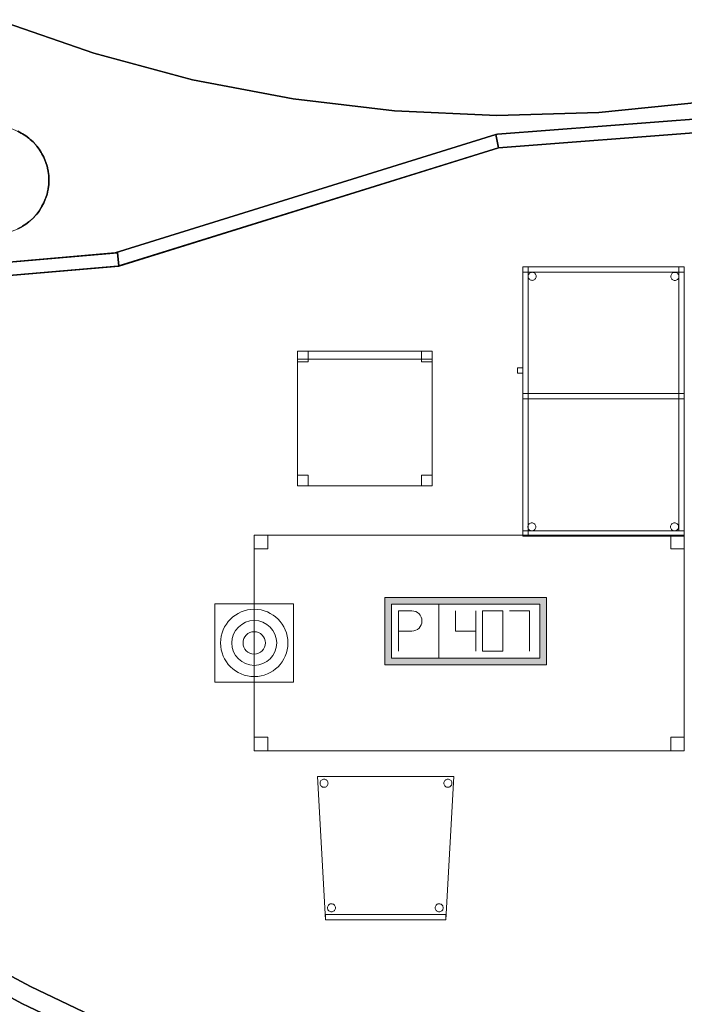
# Model space of a CAD drawing. Header units: metres. Extents: x 391.1 to 427.5, y 12.7 to 28.4.
# Tile 118 of 139: x 410.8 to 413.3, y 18.1 to 21.7. Entities that reach past the tile are written whole.
import ezdxf

# ---------------------------------------------------------------- set-up
doc = ezdxf.new("R2010")
doc.units = ezdxf.units.M
doc.layers.add('01_SUELOS', color=7, linetype='Continuous', lineweight=25, true_color=0x007f00)
for name, color, linetype, lineweight in [('02_MOBILIARIO', 7, 'Continuous', 18), ('A-COLS-____-MCUT', 7, 'Continuous', 18), ('A-COLS-____-OTLN', 7, 'Continuous', 18), ('A-DETL-____-MBND', 7, 'Continuous', 18), ('A-DETL-GENF-OTLN', 7, 'Continuous', 18), ('A-WALL-____-MCUT', 7, 'Continuous', 25), ('A-WALL-____-OTLN', 7, 'Continuous', 25)]:
    doc.layers.add(name, color=color, linetype=linetype, lineweight=lineweight)

# ---------------------------------------------------------------- blocks, each defined once
blk = doc.blocks.new('Family - Taula 160X80_P1-154543-04_TEL_P1')
at = {"layer": 'A-DETL-____-MBND', "color": 253, "true_color": 0xaaaaaa}
for p, q in [((0, 0.8001), (0.05, 0.8001)), ((0, 0.7501), (0, 0.8001)), ((0.05, 0.8001), (0, 0.8001)), ((0, 0.8001), (0, 0.7501)), ((0, 0.8001), (1.5969, 0.8001)), ((0, 0), (0, 0.8001)), ((1.5969, 0.8001), (0, 0.8001)), ((0, 0.8001), (0, 0)), ((0.05, 0.8001), (0.05, 0.7501)), ((0.05, 0.7501), (0.05, 0.8001)), ((1.5469, 0.8001), (1.5969, 0.8001)), ((1.5469, 0.7501), (1.5469, 0.8001)), ((1.5969, 0.8001), (1.5469, 0.8001)), ((1.5469, 0.8001), (1.5469, 0.7501)), ((1.5969, 0.8001), (1.5969, 0.7501)), ((1.5969, 0.7501), (1.5969, 0.8001)), ((1.5969, 0.8001), (1.5969, 0)), ((1.5969, 0), (1.5969, 0.8001)), ((0.05, 0.7501), (0, 0.7501)), ((0, 0.7501), (0.05, 0.7501)), ((1.5969, 0.7501), (1.5469, 0.7501)), ((1.5469, 0.7501), (1.5969, 0.7501)), ((0, 0.05), (0.05, 0.05)), ((0, 0), (0, 0.05)), ((0.05, 0.05), (0, 0.05)), ((0, 0.05), (0, 0)), ((0.05, 0.05), (0.05, 0)), ((0.05, 0), (0.05, 0.05)), ((1.5469, 0.05), (1.5969, 0.05)), ((1.5469, 0), (1.5469, 0.05)), ((1.5969, 0.05), (1.5469, 0.05)), ((1.5469, 0.05), (1.5469, 0)), ((1.5969, 0.05), (1.5969, 0)), ((1.5969, 0), (1.5969, 0.05)), ((0.05, 0), (0, 0)), ((0, 0), (0.05, 0)), ((1.5969, 0), (0, 0)), ((0, 0), (1.5969, 0)), ((1.5969, 0), (1.5469, 0)), ((1.5469, 0), (1.5969, 0))]:
    blk.add_line(p, q, dxfattribs=at)
blk = doc.blocks.new('Family - Pilar P1-154596-04_TEL_P1')
at = {"layer": 'A-COLS-____-MCUT', "color": 253, "true_color": 0xaaaaaa}
for start, end in [(360, 180), (180, 360)]:
    blk.add_arc((0.2, 0.2), 0.2, start, end, dxfattribs=at)
at = {"layer": 'A-COLS-____-OTLN', "color": 253, "true_color": 0xaaaaaa}
for start, end in [(360, 180), (180, 360)]:
    blk.add_arc((0.2, 0.2), 0.2, start, end, dxfattribs=at)
blk = doc.blocks.new('Family - Mampara P1-154645-04_TEL_P1')
at = {"layer": 'A-WALL-____-MCUT', "color": 253, "true_color": 0xaaaaaa}
for p, q in [((-0.0057, 0.05), (0, 0)), ((0.7924, 0.05), (-0.0057, 0.05)), ((0.7924, 0), (0.7924, 0.05)), ((0, 0), (0.7924, 0))]:
    blk.add_line(p, q, dxfattribs=at)
at = {"layer": 'A-WALL-____-OTLN', "color": 253, "true_color": 0xaaaaaa}
for p, q in [((-0.0057, 0.05), (0, 0)), ((0.7924, 0.05), (-0.0057, 0.05)), ((0.7924, 0), (0.7924, 0.05)), ((0, 0), (0.7924, 0))]:
    blk.add_line(p, q, dxfattribs=at)
at = {"layer": 'A-WALL-____-OTLN', "color": 253, "lineweight": 18, "true_color": 0xaaaaaa}
blk.add_line((0, 0), (0.7924, 0), dxfattribs=at)
blk = doc.blocks.new('Family - Cadira confient_P1-154675-04_TEL_P1')
at = {"layer": 'A-DETL-____-MBND', "color": 253, "true_color": 0xaaaaaa}
for p, q in [((0.03, 0), (0, 0.5326)), ((0, 0.5326), (0.5065, 0.5326)), ((0.5065, 0.5326), (0, 0.5326)), ((0, 0.5326), (0.03, 0)), ((0.0095, 0.5102), (0.0102, 0.5127)), ((0.0102, 0.5127), (0.0095, 0.5102)), ((0.0102, 0.5127), (0.0113, 0.515)), ((0.0113, 0.515), (0.0102, 0.5127)), ((0.0113, 0.515), (0.0128, 0.5172)), ((0.0128, 0.5172), (0.0113, 0.515)), ((0.0128, 0.5172), (0.0147, 0.519)), ((0.0147, 0.519), (0.0128, 0.5172)), ((0.0147, 0.519), (0.0168, 0.5205)), ((0.0168, 0.5205), (0.0147, 0.519)), ((0.0168, 0.5205), (0.0192, 0.5216)), ((0.0192, 0.5216), (0.0168, 0.5205)), ((0.0192, 0.5216), (0.0217, 0.5222)), ((0.0217, 0.5222), (0.0192, 0.5216)), ((0.0217, 0.5222), (0.0243, 0.5224)), ((0.0243, 0.5224), (0.0217, 0.5222)), ((0.0243, 0.5224), (0.0269, 0.5222)), ((0.0269, 0.5222), (0.0243, 0.5224)), ((0.0269, 0.5222), (0.0294, 0.5215)), ((0.0294, 0.5215), (0.0269, 0.5222)), ((0.0294, 0.5215), (0.0318, 0.5204)), ((0.0318, 0.5204), (0.0294, 0.5215)), ((0.0318, 0.5204), (0.0339, 0.5189)), ((0.0339, 0.5189), (0.0318, 0.5204)), ((0.0339, 0.5189), (0.0357, 0.5171)), ((0.0357, 0.5171), (0.0339, 0.5189)), ((0.0357, 0.5171), (0.0372, 0.5149)), ((0.0372, 0.5149), (0.0357, 0.5171)), ((0.0372, 0.5149), (0.0383, 0.5126)), ((0.0383, 0.5126), (0.0372, 0.5149)), ((0.0383, 0.5126), (0.0389, 0.51)), ((0.0389, 0.51), (0.0383, 0.5126)), ((0.4695, 0.5102), (0.4702, 0.5127)), ((0.4702, 0.5127), (0.4695, 0.5102)), ((0.4702, 0.5127), (0.4713, 0.515)), ((0.4713, 0.515), (0.4702, 0.5127)), ((0.4713, 0.515), (0.4728, 0.5172)), ((0.4728, 0.5172), (0.4713, 0.515)), ((0.4728, 0.5172), (0.4747, 0.519)), ((0.4747, 0.519), (0.4728, 0.5172)), ((0.4747, 0.519), (0.4768, 0.5205)), ((0.4768, 0.5205), (0.4747, 0.519)), ((0.5065, 0.5326), (0.4765, 0)), ((0.4765, 0), (0.5065, 0.5326)), ((0.4768, 0.5205), (0.4792, 0.5216)), ((0.4792, 0.5216), (0.4768, 0.5205)), ((0.4792, 0.5216), (0.4817, 0.5222)), ((0.4817, 0.5222), (0.4792, 0.5216)), ((0.4817, 0.5222), (0.4843, 0.5224)), ((0.4843, 0.5224), (0.4817, 0.5222)), ((0.4843, 0.5224), (0.4869, 0.5222)), ((0.4869, 0.5222), (0.4843, 0.5224)), ((0.4869, 0.5222), (0.4894, 0.5215)), ((0.4894, 0.5215), (0.4869, 0.5222)), ((0.4894, 0.5215), (0.4918, 0.5204)), ((0.4918, 0.5204), (0.4894, 0.5215)), ((0.4918, 0.5204), (0.4939, 0.5189)), ((0.4939, 0.5189), (0.4918, 0.5204)), ((0.4939, 0.5189), (0.4957, 0.5171)), ((0.4957, 0.5171), (0.4939, 0.5189)), ((0.4957, 0.5171), (0.4972, 0.5149)), ((0.4972, 0.5149), (0.4957, 0.5171)), ((0.4972, 0.5149), (0.4983, 0.5126)), ((0.4983, 0.5126), (0.4972, 0.5149)), ((0.4983, 0.5126), (0.4989, 0.51)), ((0.4989, 0.51), (0.4983, 0.5126)), ((0.0093, 0.5076), (0.0095, 0.5102)), ((0.0095, 0.5102), (0.0093, 0.5076)), ((0.0095, 0.505), (0.0093, 0.5076)), ((0.0093, 0.5076), (0.0095, 0.505)), ((0.0102, 0.5025), (0.0095, 0.505)), ((0.0095, 0.505), (0.0102, 0.5025)), ((0.0113, 0.5001), (0.0102, 0.5025)), ((0.0102, 0.5025), (0.0113, 0.5001)), ((0.0127, 0.498), (0.0113, 0.5001)), ((0.0113, 0.5001), (0.0127, 0.498)), ((0.0146, 0.4961), (0.0127, 0.498)), ((0.0127, 0.498), (0.0146, 0.4961)), ((0.0167, 0.4946), (0.0146, 0.4961)), ((0.0146, 0.4961), (0.0167, 0.4946)), ((0.0191, 0.4935), (0.0167, 0.4946)), ((0.0167, 0.4946), (0.0191, 0.4935)), ((0.0216, 0.4928), (0.0191, 0.4935)), ((0.0191, 0.4935), (0.0216, 0.4928)), ((0.0242, 0.4926), (0.0216, 0.4928)), ((0.0216, 0.4928), (0.0242, 0.4926)), ((0.0268, 0.4928), (0.0242, 0.4926)), ((0.0242, 0.4926), (0.0268, 0.4928)), ((0.0293, 0.4935), (0.0268, 0.4928)), ((0.0268, 0.4928), (0.0293, 0.4935)), ((0.0316, 0.4945), (0.0293, 0.4935)), ((0.0293, 0.4935), (0.0316, 0.4945)), ((0.0338, 0.496), (0.0316, 0.4945)), ((0.0316, 0.4945), (0.0338, 0.496)), ((0.0356, 0.4979), (0.0338, 0.496)), ((0.0338, 0.496), (0.0356, 0.4979)), ((0.0371, 0.5), (0.0356, 0.4979)), ((0.0356, 0.4979), (0.0371, 0.5)), ((0.0382, 0.5023), (0.0371, 0.5)), ((0.0371, 0.5), (0.0382, 0.5023)), ((0.0389, 0.5049), (0.0382, 0.5023)), ((0.0382, 0.5023), (0.0389, 0.5049)), ((0.0389, 0.51), (0.0392, 0.5074)), ((0.0392, 0.5074), (0.0389, 0.51)), ((0.0392, 0.5074), (0.0389, 0.5049)), ((0.0389, 0.5049), (0.0392, 0.5074)), ((0.4693, 0.5076), (0.4695, 0.5102)), ((0.4695, 0.5102), (0.4693, 0.5076)), ((0.4695, 0.505), (0.4693, 0.5076)), ((0.4693, 0.5076), (0.4695, 0.505)), ((0.4702, 0.5025), (0.4695, 0.505)), ((0.4695, 0.505), (0.4702, 0.5025)), ((0.4713, 0.5001), (0.4702, 0.5025)), ((0.4702, 0.5025), (0.4713, 0.5001)), ((0.4727, 0.498), (0.4713, 0.5001)), ((0.4713, 0.5001), (0.4727, 0.498)), ((0.4746, 0.4961), (0.4727, 0.498)), ((0.4727, 0.498), (0.4746, 0.4961)), ((0.4767, 0.4946), (0.4746, 0.4961)), ((0.4746, 0.4961), (0.4767, 0.4946)), ((0.4791, 0.4935), (0.4767, 0.4946)), ((0.4767, 0.4946), (0.4791, 0.4935)), ((0.4816, 0.4928), (0.4791, 0.4935)), ((0.4791, 0.4935), (0.4816, 0.4928)), ((0.4842, 0.4926), (0.4816, 0.4928)), ((0.4816, 0.4928), (0.4842, 0.4926)), ((0.4868, 0.4928), (0.4842, 0.4926)), ((0.4842, 0.4926), (0.4868, 0.4928)), ((0.4893, 0.4935), (0.4868, 0.4928)), ((0.4868, 0.4928), (0.4893, 0.4935)), ((0.4916, 0.4945), (0.4893, 0.4935)), ((0.4893, 0.4935), (0.4916, 0.4945)), ((0.4938, 0.496), (0.4916, 0.4945)), ((0.4916, 0.4945), (0.4938, 0.496)), ((0.4956, 0.4979), (0.4938, 0.496)), ((0.4938, 0.496), (0.4956, 0.4979)), ((0.4971, 0.5), (0.4956, 0.4979)), ((0.4956, 0.4979), (0.4971, 0.5)), ((0.4982, 0.5023), (0.4971, 0.5)), ((0.4971, 0.5), (0.4982, 0.5023)), ((0.4989, 0.5049), (0.4982, 0.5023)), ((0.4982, 0.5023), (0.4989, 0.5049)), ((0.4989, 0.51), (0.4992, 0.5074)), ((0.4992, 0.5074), (0.4989, 0.51)), ((0.4992, 0.5074), (0.4989, 0.5049)), ((0.4989, 0.5049), (0.4992, 0.5074)), ((0.0369, 0.0452), (0.0372, 0.0478)), ((0.0372, 0.0478), (0.0369, 0.0452)), ((0.0371, 0.0426), (0.0369, 0.0452)), ((0.0369, 0.0452), (0.0371, 0.0426)), ((0.0378, 0.0401), (0.0371, 0.0426)), ((0.0371, 0.0426), (0.0378, 0.0401)), ((0.0372, 0.0478), (0.0378, 0.0503)), ((0.0378, 0.0503), (0.0372, 0.0478)), ((0.0378, 0.0503), (0.039, 0.0526)), ((0.039, 0.0526), (0.0378, 0.0503)), ((0.0389, 0.0377), (0.0378, 0.0401)), ((0.0378, 0.0401), (0.0389, 0.0377)), ((0.0404, 0.0356), (0.0389, 0.0377)), ((0.0389, 0.0377), (0.0404, 0.0356)), ((0.039, 0.0526), (0.0405, 0.0548)), ((0.0405, 0.0548), (0.039, 0.0526)), ((0.0405, 0.0548), (0.0423, 0.0566)), ((0.0423, 0.0566), (0.0405, 0.0548)), ((0.0423, 0.0566), (0.0445, 0.0581)), ((0.0445, 0.0581), (0.0423, 0.0566)), ((0.0445, 0.0581), (0.0468, 0.0592)), ((0.0468, 0.0592), (0.0445, 0.0581)), ((0.0468, 0.0592), (0.0493, 0.0598)), ((0.0493, 0.0598), (0.0468, 0.0592)), ((0.0493, 0.0598), (0.0519, 0.06)), ((0.0519, 0.06), (0.0493, 0.0598)), ((0.0519, 0.06), (0.0545, 0.0598)), ((0.0545, 0.0598), (0.0519, 0.06)), ((0.0545, 0.0598), (0.057, 0.0591)), ((0.057, 0.0591), (0.0545, 0.0598)), ((0.057, 0.0591), (0.0594, 0.058)), ((0.0594, 0.058), (0.057, 0.0591)), ((0.0594, 0.058), (0.0615, 0.0565)), ((0.0615, 0.0565), (0.0594, 0.058)), ((0.0615, 0.0565), (0.0633, 0.0547)), ((0.0633, 0.0547), (0.0615, 0.0565)), ((0.0633, 0.0547), (0.0648, 0.0525)), ((0.0648, 0.0525), (0.0633, 0.0547)), ((0.0648, 0.0376), (0.0633, 0.0355)), ((0.0633, 0.0355), (0.0648, 0.0376)), ((0.0648, 0.0525), (0.0659, 0.0502)), ((0.0659, 0.0502), (0.0648, 0.0525)), ((0.0659, 0.0399), (0.0648, 0.0376)), ((0.0648, 0.0376), (0.0659, 0.0399)), ((0.0659, 0.0502), (0.0666, 0.0476)), ((0.0666, 0.0476), (0.0659, 0.0502)), ((0.0666, 0.0424), (0.0659, 0.0399)), ((0.0659, 0.0399), (0.0666, 0.0424)), ((0.0666, 0.0476), (0.0668, 0.045)), ((0.0668, 0.045), (0.0666, 0.0476)), ((0.0668, 0.045), (0.0666, 0.0424)), ((0.0666, 0.0424), (0.0668, 0.045)), ((0.4369, 0.0452), (0.4372, 0.0478)), ((0.4372, 0.0478), (0.4369, 0.0452)), ((0.4371, 0.0426), (0.4369, 0.0452)), ((0.4369, 0.0452), (0.4371, 0.0426)), ((0.4378, 0.0401), (0.4371, 0.0426)), ((0.4371, 0.0426), (0.4378, 0.0401)), ((0.4372, 0.0478), (0.4378, 0.0503)), ((0.4378, 0.0503), (0.4372, 0.0478)), ((0.4378, 0.0503), (0.439, 0.0526)), ((0.439, 0.0526), (0.4378, 0.0503)), ((0.4389, 0.0377), (0.4378, 0.0401)), ((0.4378, 0.0401), (0.4389, 0.0377)), ((0.4404, 0.0356), (0.4389, 0.0377)), ((0.4389, 0.0377), (0.4404, 0.0356)), ((0.439, 0.0526), (0.4405, 0.0548)), ((0.4405, 0.0548), (0.439, 0.0526)), ((0.4405, 0.0548), (0.4423, 0.0566)), ((0.4423, 0.0566), (0.4405, 0.0548)), ((0.4423, 0.0566), (0.4445, 0.0581)), ((0.4445, 0.0581), (0.4423, 0.0566)), ((0.4445, 0.0581), (0.4468, 0.0592)), ((0.4468, 0.0592), (0.4445, 0.0581)), ((0.4468, 0.0592), (0.4493, 0.0598)), ((0.4493, 0.0598), (0.4468, 0.0592)), ((0.4493, 0.0598), (0.4519, 0.06)), ((0.4519, 0.06), (0.4493, 0.0598)), ((0.4519, 0.06), (0.4545, 0.0598)), ((0.4545, 0.0598), (0.4519, 0.06)), ((0.4545, 0.0598), (0.457, 0.0591)), ((0.457, 0.0591), (0.4545, 0.0598)), ((0.457, 0.0591), (0.4594, 0.058)), ((0.4594, 0.058), (0.457, 0.0591)), ((0.4594, 0.058), (0.4615, 0.0565)), ((0.4615, 0.0565), (0.4594, 0.058)), ((0.4615, 0.0565), (0.4633, 0.0547)), ((0.4633, 0.0547), (0.4615, 0.0565)), ((0.4633, 0.0547), (0.4648, 0.0525)), ((0.4648, 0.0525), (0.4633, 0.0547)), ((0.4648, 0.0376), (0.4633, 0.0355)), ((0.4633, 0.0355), (0.4648, 0.0376)), ((0.4648, 0.0525), (0.4659, 0.0502)), ((0.4659, 0.0502), (0.4648, 0.0525)), ((0.4659, 0.0399), (0.4648, 0.0376)), ((0.4648, 0.0376), (0.4659, 0.0399)), ((0.4659, 0.0502), (0.4666, 0.0476)), ((0.4666, 0.0476), (0.4659, 0.0502)), ((0.4666, 0.0424), (0.4659, 0.0399)), ((0.4659, 0.0399), (0.4666, 0.0424)), ((0.4666, 0.0476), (0.4668, 0.045)), ((0.4668, 0.045), (0.4666, 0.0476)), ((0.4668, 0.045), (0.4666, 0.0424)), ((0.4666, 0.0424), (0.4668, 0.045)), ((0.03, 0.02), (0.4765, 0.02)), ((0.03, 0), (0.03, 0.02)), ((0.4765, 0.02), (0.03, 0.02)), ((0.03, 0.02), (0.03, 0)), ((0.03, 0), (0.4765, 0)), ((0.0422, 0.0337), (0.0404, 0.0356)), ((0.0404, 0.0356), (0.0422, 0.0337)), ((0.0443, 0.0322), (0.0422, 0.0337)), ((0.0422, 0.0337), (0.0443, 0.0322)), ((0.0467, 0.0311), (0.0443, 0.0322)), ((0.0443, 0.0322), (0.0467, 0.0311)), ((0.0492, 0.0304), (0.0467, 0.0311)), ((0.0467, 0.0311), (0.0492, 0.0304)), ((0.0518, 0.0302), (0.0492, 0.0304)), ((0.0492, 0.0304), (0.0518, 0.0302)), ((0.0544, 0.0304), (0.0518, 0.0302)), ((0.0518, 0.0302), (0.0544, 0.0304)), ((0.0569, 0.031), (0.0544, 0.0304)), ((0.0544, 0.0304), (0.0569, 0.031)), ((0.0593, 0.0321), (0.0569, 0.031)), ((0.0569, 0.031), (0.0593, 0.0321)), ((0.0614, 0.0336), (0.0593, 0.0321)), ((0.0593, 0.0321), (0.0614, 0.0336)), ((0.0633, 0.0355), (0.0614, 0.0336)), ((0.0614, 0.0336), (0.0633, 0.0355)), ((0.4422, 0.0337), (0.4404, 0.0356)), ((0.4404, 0.0356), (0.4422, 0.0337)), ((0.4443, 0.0322), (0.4422, 0.0337)), ((0.4422, 0.0337), (0.4443, 0.0322)), ((0.4467, 0.0311), (0.4443, 0.0322)), ((0.4443, 0.0322), (0.4467, 0.0311)), ((0.4492, 0.0304), (0.4467, 0.0311)), ((0.4467, 0.0311), (0.4492, 0.0304)), ((0.4518, 0.0302), (0.4492, 0.0304)), ((0.4492, 0.0304), (0.4518, 0.0302)), ((0.4544, 0.0304), (0.4518, 0.0302)), ((0.4518, 0.0302), (0.4544, 0.0304)), ((0.4569, 0.031), (0.4544, 0.0304)), ((0.4544, 0.0304), (0.4569, 0.031)), ((0.4593, 0.0321), (0.4569, 0.031)), ((0.4569, 0.031), (0.4593, 0.0321)), ((0.4614, 0.0336), (0.4593, 0.0321)), ((0.4593, 0.0321), (0.4614, 0.0336)), ((0.4633, 0.0355), (0.4614, 0.0336)), ((0.4614, 0.0336), (0.4633, 0.0355)), ((0.4765, 0.02), (0.4765, 0)), ((0.4765, 0), (0.4765, 0.02)), ((0.4765, 0), (0.03, 0)), ((0.4765, 0), (0.03, 0)), ((0.03, 0), (0.4765, 0))]:
    blk.add_line(p, q, dxfattribs=at)
blk = doc.blocks.new('Family - Taula 100X60_P1-154854-04_TEL_P1')
at = {"layer": 'A-DETL-____-MBND', "color": 253, "true_color": 0xaaaaaa}
for p, q in [((0.02, 1), (0.02, 0)), ((0.02, 0), (0.02, 1)), ((0.62, 1), (0.02, 1)), ((0.02, 1), (0.62, 1)), ((0.02, 0.51), (0.02, 1)), ((0.02, 1), (0.04, 1)), ((0.02, 1), (0.04, 1)), ((0.02, 1), (0.02, 0.51)), ((0.02, 1), (0.62, 1)), ((0.02, 0.98), (0.02, 1)), ((0.02, 0.98), (0.02, 1)), ((0.62, 1), (0.02, 1)), ((0.02, 1), (0.02, 0)), ((0.02, 0), (0.02, 1)), ((0.62, 1), (0.02, 1)), ((0.02, 1), (0.62, 1)), ((0.04, 1), (0.04, 0.51)), ((0.04, 0.51), (0.04, 1)), ((0.04, 0), (0.04, 1)), ((0.04, 1), (0.62, 1)), ((0.62, 1), (0.04, 1)), ((0.04, 1), (0.04, 0)), ((0.6, 0.02), (0.6, 1)), ((0.6, 1), (0.62, 1)), ((0.6, 1), (0.62, 1)), ((0.6, 1), (0.6, 0.02)), ((0.62, 0), (0.62, 1)), ((0.62, 1), (0.62, 0)), ((0.62, 1), (0.62, 0.98)), ((0.62, 0.98), (0.62, 1)), ((0.62, 1), (0.62, 0.02)), ((0.62, 0.02), (0.62, 1)), ((0.62, 0), (0.62, 1)), ((0.62, 1), (0.62, 0)), ((0.62, 1), (0.62, 0)), ((0.62, 0), (0.62, 1)), ((0.62, 0.98), (0.02, 0.98)), ((0.02, 0.98), (0.62, 0.98)), ((0.0401, 0.965), (0.0403, 0.9676)), ((0.0403, 0.9676), (0.0401, 0.965)), ((0.0403, 0.9625), (0.0401, 0.965)), ((0.0401, 0.965), (0.0403, 0.9625)), ((0.0403, 0.9676), (0.041, 0.9702)), ((0.041, 0.9702), (0.0403, 0.9676)), ((0.041, 0.9599), (0.0403, 0.9625)), ((0.0403, 0.9625), (0.041, 0.9599)), ((0.041, 0.9702), (0.0421, 0.9725)), ((0.0421, 0.9725), (0.041, 0.9702)), ((0.0421, 0.9576), (0.041, 0.9599)), ((0.041, 0.9599), (0.0421, 0.9576)), ((0.0421, 0.9725), (0.0436, 0.9746)), ((0.0436, 0.9746), (0.0421, 0.9725)), ((0.0436, 0.9554), (0.0421, 0.9576)), ((0.0421, 0.9576), (0.0436, 0.9554)), ((0.0436, 0.9746), (0.0454, 0.9765)), ((0.0454, 0.9765), (0.0436, 0.9746)), ((0.0454, 0.9536), (0.0436, 0.9554)), ((0.0436, 0.9554), (0.0454, 0.9536)), ((0.0454, 0.9765), (0.0475, 0.978)), ((0.0475, 0.978), (0.0454, 0.9765)), ((0.0475, 0.9521), (0.0454, 0.9536)), ((0.0454, 0.9536), (0.0475, 0.9521)), ((0.0475, 0.978), (0.0499, 0.9791)), ((0.0499, 0.9791), (0.0475, 0.978)), ((0.0499, 0.951), (0.0475, 0.9521)), ((0.0475, 0.9521), (0.0499, 0.951)), ((0.0499, 0.9791), (0.0524, 0.9798)), ((0.0524, 0.9798), (0.0499, 0.9791)), ((0.0524, 0.9503), (0.0499, 0.951)), ((0.0499, 0.951), (0.0524, 0.9503)), ((0.0524, 0.9798), (0.055, 0.98)), ((0.055, 0.98), (0.0524, 0.9798)), ((0.055, 0.98), (0.0576, 0.9798)), ((0.0576, 0.9798), (0.055, 0.98)), ((0.0576, 0.9798), (0.0601, 0.9791)), ((0.0601, 0.9791), (0.0576, 0.9798)), ((0.0601, 0.951), (0.0576, 0.9503)), ((0.0576, 0.9503), (0.0601, 0.951)), ((0.0601, 0.9791), (0.0625, 0.978)), ((0.0625, 0.978), (0.0601, 0.9791)), ((0.0625, 0.9521), (0.0601, 0.951)), ((0.0601, 0.951), (0.0625, 0.9521)), ((0.0625, 0.978), (0.0646, 0.9765)), ((0.0646, 0.9765), (0.0625, 0.978)), ((0.0646, 0.9536), (0.0625, 0.9521)), ((0.0625, 0.9521), (0.0646, 0.9536)), ((0.0646, 0.9765), (0.0664, 0.9746)), ((0.0664, 0.9746), (0.0646, 0.9765)), ((0.0664, 0.9554), (0.0646, 0.9536)), ((0.0646, 0.9536), (0.0664, 0.9554)), ((0.0664, 0.9746), (0.0679, 0.9725)), ((0.0679, 0.9725), (0.0664, 0.9746)), ((0.0679, 0.9576), (0.0664, 0.9554)), ((0.0664, 0.9554), (0.0679, 0.9576)), ((0.0679, 0.9725), (0.069, 0.9702)), ((0.069, 0.9702), (0.0679, 0.9725)), ((0.069, 0.9599), (0.0679, 0.9576)), ((0.0679, 0.9576), (0.069, 0.9599)), ((0.069, 0.9702), (0.0697, 0.9676)), ((0.0697, 0.9676), (0.069, 0.9702)), ((0.0697, 0.9625), (0.069, 0.9599)), ((0.069, 0.9599), (0.0697, 0.9625)), ((0.0697, 0.9676), (0.0699, 0.965)), ((0.0699, 0.965), (0.0697, 0.9676)), ((0.0699, 0.965), (0.0697, 0.9625)), ((0.0697, 0.9625), (0.0699, 0.965)), ((0.5701, 0.9647), (0.5703, 0.9673)), ((0.5703, 0.9673), (0.5701, 0.9647)), ((0.5703, 0.9621), (0.5701, 0.9647)), ((0.5701, 0.9647), (0.5703, 0.9621)), ((0.5703, 0.9673), (0.571, 0.9698)), ((0.571, 0.9698), (0.5703, 0.9673)), ((0.571, 0.9596), (0.5703, 0.9621)), ((0.5703, 0.9621), (0.571, 0.9596)), ((0.571, 0.9698), (0.5721, 0.9722)), ((0.5721, 0.9722), (0.571, 0.9698)), ((0.5721, 0.9572), (0.571, 0.9596)), ((0.571, 0.9596), (0.5721, 0.9572)), ((0.5721, 0.9722), (0.5736, 0.9743)), ((0.5736, 0.9743), (0.5721, 0.9722)), ((0.5736, 0.9551), (0.5721, 0.9572)), ((0.5721, 0.9572), (0.5736, 0.9551)), ((0.5736, 0.9743), (0.5754, 0.9762)), ((0.5754, 0.9762), (0.5736, 0.9743)), ((0.5754, 0.9533), (0.5736, 0.9551)), ((0.5736, 0.9551), (0.5754, 0.9533)), ((0.5754, 0.9762), (0.5776, 0.9776)), ((0.5776, 0.9776), (0.5754, 0.9762)), ((0.5776, 0.9518), (0.5754, 0.9533)), ((0.5754, 0.9533), (0.5776, 0.9518)), ((0.5776, 0.9776), (0.5799, 0.9787)), ((0.5799, 0.9787), (0.5776, 0.9776)), ((0.5799, 0.9507), (0.5776, 0.9518)), ((0.5776, 0.9518), (0.5799, 0.9507)), ((0.5799, 0.9787), (0.5824, 0.9794)), ((0.5824, 0.9794), (0.5799, 0.9787)), ((0.5824, 0.95), (0.5799, 0.9507)), ((0.5799, 0.9507), (0.5824, 0.95)), ((0.5824, 0.9794), (0.585, 0.9796)), ((0.585, 0.9796), (0.5824, 0.9794)), ((0.585, 0.9796), (0.5876, 0.9794)), ((0.5876, 0.9794), (0.585, 0.9796)), ((0.5876, 0.9794), (0.5901, 0.9787)), ((0.5901, 0.9787), (0.5876, 0.9794)), ((0.5901, 0.9507), (0.5876, 0.95)), ((0.5876, 0.95), (0.5901, 0.9507)), ((0.5901, 0.9787), (0.5925, 0.9776)), ((0.5925, 0.9776), (0.5901, 0.9787)), ((0.5925, 0.9518), (0.5901, 0.9507)), ((0.5901, 0.9507), (0.5925, 0.9518)), ((0.5925, 0.9776), (0.5946, 0.9762)), ((0.5946, 0.9762), (0.5925, 0.9776)), ((0.5946, 0.9533), (0.5925, 0.9518)), ((0.5925, 0.9518), (0.5946, 0.9533)), ((0.5946, 0.9762), (0.5965, 0.9743)), ((0.5965, 0.9743), (0.5946, 0.9762)), ((0.5965, 0.9551), (0.5946, 0.9533)), ((0.5946, 0.9533), (0.5965, 0.9551)), ((0.5965, 0.9743), (0.598, 0.9722)), ((0.598, 0.9722), (0.5965, 0.9743)), ((0.598, 0.9572), (0.5965, 0.9551)), ((0.5965, 0.9551), (0.598, 0.9572)), ((0.598, 0.9722), (0.5991, 0.9698)), ((0.5991, 0.9698), (0.598, 0.9722)), ((0.5991, 0.9596), (0.598, 0.9572)), ((0.598, 0.9572), (0.5991, 0.9596)), ((0.5991, 0.9698), (0.5997, 0.9673)), ((0.5997, 0.9673), (0.5991, 0.9698)), ((0.5997, 0.9621), (0.5991, 0.9596)), ((0.5991, 0.9596), (0.5997, 0.9621)), ((0.5997, 0.9673), (0.6, 0.9647)), ((0.6, 0.9647), (0.5997, 0.9673)), ((0.6, 0.9647), (0.5997, 0.9621)), ((0.5997, 0.9621), (0.6, 0.9647)), ((0.055, 0.9501), (0.0524, 0.9503)), ((0.0524, 0.9503), (0.055, 0.9501)), ((0.0576, 0.9503), (0.055, 0.9501)), ((0.055, 0.9501), (0.0576, 0.9503)), ((0.585, 0.9498), (0.5824, 0.95)), ((0.5824, 0.95), (0.585, 0.9498)), ((0.5876, 0.95), (0.585, 0.9498)), ((0.585, 0.9498), (0.5876, 0.95)), ((0, 0.6256), (0.02, 0.6256)), ((0, 0.6056), (0, 0.6256)), ((0.02, 0.6256), (0, 0.6256)), ((0, 0.6256), (0, 0.6056)), ((0.02, 0.6256), (0.02, 0.6056)), ((0.02, 0.6056), (0.02, 0.6256)), ((0.02, 0.6056), (0, 0.6056)), ((0, 0.6056), (0.02, 0.6056)), ((0.02, 0.53), (0.62, 0.53)), ((0.02, 0.51), (0.02, 0.53)), ((0.02, 0.51), (0.02, 0.53)), ((0.62, 0.53), (0.02, 0.53)), ((0.04, 0.53), (0.62, 0.53)), ((0.04, 0.51), (0.04, 0.53)), ((0.04, 0.51), (0.04, 0.53)), ((0.62, 0.53), (0.04, 0.53)), ((0.62, 0.53), (0.62, 0.51)), ((0.62, 0.51), (0.62, 0.53)), ((0.62, 0.53), (0.62, 0.51)), ((0.62, 0.51), (0.62, 0.53)), ((0.04, 0.51), (0.02, 0.51)), ((0.02, 0.51), (0.04, 0.51)), ((0.62, 0.51), (0.02, 0.51)), ((0.02, 0.51), (0.62, 0.51)), ((0.62, 0.51), (0.04, 0.51)), ((0.04, 0.51), (0.62, 0.51)), ((0.0389, 0.035), (0.0391, 0.0376)), ((0.0391, 0.0376), (0.0389, 0.035)), ((0.0391, 0.0376), (0.0398, 0.0401)), ((0.0398, 0.0401), (0.0391, 0.0376)), ((0.0398, 0.0401), (0.0409, 0.0425)), ((0.0409, 0.0425), (0.0398, 0.0401)), ((0.0409, 0.0425), (0.0424, 0.0446)), ((0.0424, 0.0446), (0.0409, 0.0425)), ((0.0424, 0.0446), (0.0442, 0.0464)), ((0.0442, 0.0464), (0.0424, 0.0446)), ((0.0442, 0.0464), (0.0464, 0.0479)), ((0.0464, 0.0479), (0.0442, 0.0464)), ((0.0464, 0.0479), (0.0487, 0.049)), ((0.0487, 0.049), (0.0464, 0.0479)), ((0.0487, 0.049), (0.0512, 0.0497)), ((0.0512, 0.0497), (0.0487, 0.049)), ((0.0512, 0.0497), (0.0538, 0.0499)), ((0.0538, 0.0499), (0.0512, 0.0497)), ((0.0538, 0.0499), (0.0564, 0.0497)), ((0.0564, 0.0497), (0.0538, 0.0499)), ((0.0564, 0.0497), (0.0589, 0.049)), ((0.0589, 0.049), (0.0564, 0.0497)), ((0.0589, 0.049), (0.0613, 0.0479)), ((0.0613, 0.0479), (0.0589, 0.049)), ((0.0613, 0.0479), (0.0634, 0.0464)), ((0.0634, 0.0464), (0.0613, 0.0479)), ((0.0634, 0.0464), (0.0653, 0.0446)), ((0.0653, 0.0446), (0.0634, 0.0464)), ((0.0653, 0.0446), (0.0668, 0.0425)), ((0.0668, 0.0425), (0.0653, 0.0446)), ((0.0668, 0.0425), (0.0679, 0.0401)), ((0.0679, 0.0401), (0.0668, 0.0425)), ((0.0679, 0.0401), (0.0685, 0.0376)), ((0.0685, 0.0376), (0.0679, 0.0401)), ((0.0685, 0.0376), (0.0688, 0.035)), ((0.0688, 0.035), (0.0685, 0.0376)), ((0.5689, 0.035), (0.5691, 0.0376)), ((0.5691, 0.0376), (0.5689, 0.035)), ((0.5691, 0.0376), (0.5698, 0.0401)), ((0.5698, 0.0401), (0.5691, 0.0376)), ((0.5698, 0.0401), (0.5709, 0.0425)), ((0.5709, 0.0425), (0.5698, 0.0401)), ((0.5709, 0.0425), (0.5724, 0.0446)), ((0.5724, 0.0446), (0.5709, 0.0425)), ((0.5724, 0.0446), (0.5742, 0.0464)), ((0.5742, 0.0464), (0.5724, 0.0446)), ((0.5742, 0.0464), (0.5764, 0.0479)), ((0.5764, 0.0479), (0.5742, 0.0464)), ((0.5764, 0.0479), (0.5787, 0.049)), ((0.5787, 0.049), (0.5764, 0.0479)), ((0.5787, 0.049), (0.5812, 0.0497)), ((0.5812, 0.0497), (0.5787, 0.049)), ((0.5812, 0.0497), (0.5838, 0.0499)), ((0.5838, 0.0499), (0.5812, 0.0497)), ((0.5838, 0.0499), (0.5864, 0.0497)), ((0.5864, 0.0497), (0.5838, 0.0499)), ((0.5864, 0.0497), (0.5889, 0.049)), ((0.5889, 0.049), (0.5864, 0.0497)), ((0.5889, 0.049), (0.5913, 0.0479)), ((0.5913, 0.0479), (0.5889, 0.049)), ((0.5913, 0.0479), (0.5934, 0.0464)), ((0.5934, 0.0464), (0.5913, 0.0479)), ((0.5934, 0.0464), (0.5953, 0.0446)), ((0.5953, 0.0446), (0.5934, 0.0464)), ((0.5953, 0.0446), (0.5968, 0.0425)), ((0.5968, 0.0425), (0.5953, 0.0446)), ((0.5968, 0.0425), (0.5979, 0.0401)), ((0.5979, 0.0401), (0.5968, 0.0425)), ((0.5979, 0.0401), (0.5985, 0.0376)), ((0.5985, 0.0376), (0.5979, 0.0401)), ((0.5985, 0.0376), (0.5988, 0.035)), ((0.5988, 0.035), (0.5985, 0.0376)), ((0.02, 0.02), (0.62, 0.02)), ((0.02, 0), (0.02, 0.02)), ((0.02, 0), (0.02, 0.02)), ((0.62, 0.02), (0.02, 0.02)), ((0.02, 0), (0.62, 0)), ((0.62, 0), (0.02, 0)), ((0.02, 0), (0.62, 0)), ((0.62, 0), (0.02, 0)), ((0.62, 0), (0.02, 0)), ((0.02, 0), (0.62, 0)), ((0.0391, 0.0324), (0.0389, 0.035)), ((0.0389, 0.035), (0.0391, 0.0324)), ((0.0398, 0.0299), (0.0391, 0.0324)), ((0.0391, 0.0324), (0.0398, 0.0299)), ((0.0409, 0.0275), (0.0398, 0.0299)), ((0.0398, 0.0299), (0.0409, 0.0275)), ((0.62, 0), (0.04, 0)), ((0.04, 0), (0.62, 0)), ((0.0424, 0.0254), (0.0409, 0.0275)), ((0.0409, 0.0275), (0.0424, 0.0254)), ((0.0442, 0.0236), (0.0424, 0.0254)), ((0.0424, 0.0254), (0.0442, 0.0236)), ((0.0464, 0.0221), (0.0442, 0.0236)), ((0.0442, 0.0236), (0.0464, 0.0221)), ((0.0487, 0.021), (0.0464, 0.0221)), ((0.0464, 0.0221), (0.0487, 0.021)), ((0.0512, 0.0203), (0.0487, 0.021)), ((0.0487, 0.021), (0.0512, 0.0203)), ((0.0538, 0.0201), (0.0512, 0.0203)), ((0.0512, 0.0203), (0.0538, 0.0201)), ((0.0564, 0.0203), (0.0538, 0.0201)), ((0.0538, 0.0201), (0.0564, 0.0203)), ((0.0589, 0.021), (0.0564, 0.0203)), ((0.0564, 0.0203), (0.0589, 0.021)), ((0.0613, 0.0221), (0.0589, 0.021)), ((0.0589, 0.021), (0.0613, 0.0221)), ((0.0634, 0.0236), (0.0613, 0.0221)), ((0.0613, 0.0221), (0.0634, 0.0236)), ((0.0653, 0.0254), (0.0634, 0.0236)), ((0.0634, 0.0236), (0.0653, 0.0254)), ((0.0668, 0.0275), (0.0653, 0.0254)), ((0.0653, 0.0254), (0.0668, 0.0275)), ((0.0679, 0.0299), (0.0668, 0.0275)), ((0.0668, 0.0275), (0.0679, 0.0299)), ((0.0685, 0.0324), (0.0679, 0.0299)), ((0.0679, 0.0299), (0.0685, 0.0324)), ((0.0688, 0.035), (0.0685, 0.0324)), ((0.0685, 0.0324), (0.0688, 0.035)), ((0.5691, 0.0324), (0.5689, 0.035)), ((0.5689, 0.035), (0.5691, 0.0324)), ((0.5698, 0.0299), (0.5691, 0.0324)), ((0.5691, 0.0324), (0.5698, 0.0299)), ((0.5709, 0.0275), (0.5698, 0.0299)), ((0.5698, 0.0299), (0.5709, 0.0275)), ((0.5724, 0.0254), (0.5709, 0.0275)), ((0.5709, 0.0275), (0.5724, 0.0254)), ((0.5742, 0.0236), (0.5724, 0.0254)), ((0.5724, 0.0254), (0.5742, 0.0236)), ((0.5764, 0.0221), (0.5742, 0.0236)), ((0.5742, 0.0236), (0.5764, 0.0221)), ((0.5787, 0.021), (0.5764, 0.0221)), ((0.5764, 0.0221), (0.5787, 0.021)), ((0.5812, 0.0203), (0.5787, 0.021)), ((0.5787, 0.021), (0.5812, 0.0203)), ((0.5838, 0.0201), (0.5812, 0.0203)), ((0.5812, 0.0203), (0.5838, 0.0201)), ((0.5864, 0.0203), (0.5838, 0.0201)), ((0.5838, 0.0201), (0.5864, 0.0203)), ((0.5889, 0.021), (0.5864, 0.0203)), ((0.5864, 0.0203), (0.5889, 0.021)), ((0.5913, 0.0221), (0.5889, 0.021)), ((0.5889, 0.021), (0.5913, 0.0221)), ((0.5934, 0.0236), (0.5913, 0.0221)), ((0.5913, 0.0221), (0.5934, 0.0236)), ((0.5953, 0.0254), (0.5934, 0.0236)), ((0.5934, 0.0236), (0.5953, 0.0254)), ((0.5968, 0.0275), (0.5953, 0.0254)), ((0.5953, 0.0254), (0.5968, 0.0275)), ((0.5979, 0.0299), (0.5968, 0.0275)), ((0.5968, 0.0275), (0.5979, 0.0299)), ((0.5985, 0.0324), (0.5979, 0.0299)), ((0.5979, 0.0299), (0.5985, 0.0324)), ((0.5988, 0.035), (0.5985, 0.0324)), ((0.5985, 0.0324), (0.5988, 0.035)), ((0.62, 0.02), (0.6, 0.02)), ((0.6, 0.02), (0.62, 0.02)), ((0.62, 0.02), (0.62, 0)), ((0.62, 0), (0.62, 0.02))]:
    blk.add_line(p, q, dxfattribs=at)
blk = doc.blocks.new('Family - Envans P1-155028-04_TEL_P1')
at = {"layer": 'A-WALL-____-MCUT', "color": 253, "true_color": 0xaaaaaa}
for p, q in [((0.3246, 0.6443), (0.0799, 0.7765)), ((0.045, 0.7158), (0.2929, 0.5819)), ((0.5759, 0.5251), (0.3246, 0.6443)), ((0.2929, 0.5819), (0.5475, 0.461))]:
    blk.add_line(p, q, dxfattribs=at)
at = {"layer": 'A-WALL-____-OTLN', "color": 253, "true_color": 0xaaaaaa}
for p, q in [((0.0799, 0.7765), (0.3246, 0.6443)), ((0.2929, 0.5819), (0.045, 0.7158)), ((0.3246, 0.6443), (0.5759, 0.5251)), ((0.5475, 0.461), (0.2929, 0.5819))]:
    blk.add_line(p, q, dxfattribs=at)
blk = doc.blocks.new('Family - Mampara P1-155043-04_TEL_P1')
at = {"layer": 'A-WALL-____-MCUT', "color": 253, "true_color": 0xaaaaaa}
for p, q in [((0.0084, 0.024), (0.0176, 0.0499)), ((0.0176, 0.05), (0.0175, 0.05)), ((0.0175, 0.05), (0.404, 0.05)), ((0.0176, 0.0499), (0.0176, 0.05)), ((0.404, 0.05), (0.8232, 0.05)), ((0.8232, 0.05), (0.8232, 0.026)), ((0, 0), (0.0084, 0.024)), ((0.4283, 0), (0, 0)), ((0.8232, 0), (0.4283, 0)), ((0.8232, 0.026), (0.8232, 0))]:
    blk.add_line(p, q, dxfattribs=at)
at = {"layer": 'A-WALL-____-OTLN', "color": 253, "true_color": 0xaaaaaa}
for p, q in [((0.0176, 0.0499), (0, 0)), ((0.0176, 0.0499), (0, 0)), ((0.0176, 0.0499), (0.0084, 0.024)), ((0.0175, 0.05), (0.0176, 0.0499)), ((0.0175, 0.05), (0.0176, 0.05)), ((0.0175, 0.05), (0.0176, 0.0499)), ((0.0175, 0.05), (0.8232, 0.05)), ((0.8232, 0.05), (0.0175, 0.05)), ((0.404, 0.05), (0.0175, 0.05)), ((0.0176, 0.05), (0.0176, 0.0499)), ((0.8232, 0.05), (0.404, 0.05)), ((0.8232, 0.05), (0.8232, 0)), ((0.8232, 0), (0.8232, 0.05)), ((0.8232, 0.026), (0.8232, 0.05)), ((0.0084, 0.024), (0, 0)), ((0.8232, 0), (0.8232, 0.026)), ((0.8232, 0), (0, 0)), ((0, 0), (0.8232, 0)), ((0, 0), (0.4283, 0)), ((0.4283, 0), (0.8232, 0))]:
    blk.add_line(p, q, dxfattribs=at)
at = {"layer": 'A-WALL-____-OTLN', "color": 253, "lineweight": 18, "true_color": 0xaaaaaa}
blk.add_line((0, 0), (0.8232, 0), dxfattribs=at)
blk = doc.blocks.new('Family - LONDR55-XX_ZZ-ARQ-CAA-M3D-Londres55-155045-04_TEL_P1')
at = {"layer": '01_SUELOS', "color": 9, "true_color": 0xaad4aa}
for p, q in [((15.107, 8.1988), (14.3193, 8.1388)), ((14.3193, 8.1388), (15.107, 8.1988)), ((14.3193, 8.1388), (12.9062, 7.6988)), ((12.9062, 7.6988), (14.3193, 8.1388)), ((12.9062, 7.6988), (12.0892, 7.6288)), ((12.0892, 7.6288), (12.9062, 7.6988))]:
    blk.add_line(p, q, dxfattribs=at)
blk = doc.blocks.new('Family - Paviment P1-155152-04_TEL_P1')
at = {"layer": '01_SUELOS', "color": 9, "true_color": 0xaad4aa}
for p, q in [((1.3673, 0.8094), (1.0087, 0.9341)), ((1.0087, 0.9341), (1.3673, 0.8094)), ((1.734, 0.7111), (1.3673, 0.8094)), ((1.3673, 0.8094), (1.734, 0.7111)), ((2.1068, 0.6397), (1.734, 0.7111)), ((1.734, 0.7111), (2.1068, 0.6397)), ((2.4839, 0.5954), (2.1068, 0.6397)), ((2.1068, 0.6397), (2.4839, 0.5954)), ((3.6204, 0.6276), (3.2427, 0.5894)), ((3.2427, 0.5894), (3.6204, 0.6276)), ((2.8632, 0.5786), (2.4839, 0.5954)), ((2.4839, 0.5954), (2.8632, 0.5786)), ((3.2427, 0.5894), (2.8632, 0.5786)), ((2.8632, 0.5786), (3.2427, 0.5894)), ((2.8657, 0.5085), (3.652, 0.5688)), ((3.652, 0.5688), (2.8657, 0.5085)), ((1.0847, 0.5204), (1.0974, 0.5131)), ((1.0974, 0.5131), (1.0847, 0.5204)), ((1.0974, 0.5131), (1.1, 0.5119)), ((1.1, 0.5119), (1.0974, 0.5131)), ((1.1, 0.5119), (1.1024, 0.5102)), ((1.1024, 0.5102), (1.1, 0.5119)), ((1.1024, 0.5102), (1.115, 0.5029)), ((1.115, 0.5029), (1.1024, 0.5102)), ((1.115, 0.5029), (1.1262, 0.4936)), ((1.1262, 0.4936), (1.115, 0.5029)), ((1.1262, 0.4936), (1.1286, 0.4919)), ((1.1286, 0.4919), (1.1262, 0.4936)), ((1.1286, 0.4919), (1.1306, 0.4898)), ((1.1306, 0.4898), (1.1286, 0.4919)), ((1.1306, 0.4898), (1.1418, 0.4805)), ((1.1418, 0.4805), (1.1306, 0.4898)), ((1.1418, 0.4805), (1.1511, 0.4693)), ((1.1511, 0.4693), (1.1418, 0.4805)), ((1.4467, 0.068), (2.86, 0.5081)), ((2.86, 0.5081), (1.4467, 0.068)), ((2.86, 0.5081), (2.8657, 0.5085)), ((2.8657, 0.5085), (2.86, 0.5081)), ((1.1511, 0.4693), (1.1532, 0.4672)), ((1.1532, 0.4672), (1.1511, 0.4693)), ((1.1532, 0.4672), (1.1549, 0.4649)), ((1.1549, 0.4649), (1.1532, 0.4672)), ((1.1549, 0.4649), (1.1642, 0.4537)), ((1.1642, 0.4537), (1.1549, 0.4649)), ((1.1642, 0.4537), (1.1715, 0.4411)), ((1.1715, 0.4411), (1.1642, 0.4537)), ((1.1715, 0.4411), (1.1732, 0.4387)), ((1.1732, 0.4387), (1.1715, 0.4411)), ((1.1732, 0.4387), (1.1744, 0.436)), ((1.1744, 0.436), (1.1732, 0.4387)), ((1.1744, 0.436), (1.1817, 0.4234)), ((1.1817, 0.4234), (1.1744, 0.436)), ((1.1817, 0.4234), (1.1867, 0.4097)), ((1.1867, 0.4097), (1.1817, 0.4234)), ((1.1867, 0.4097), (1.1879, 0.4071)), ((1.1879, 0.4071), (1.1867, 0.4097)), ((1.1879, 0.4071), (1.1887, 0.4043)), ((1.1887, 0.4043), (1.1879, 0.4071)), ((1.1887, 0.4043), (1.1937, 0.3906)), ((1.1937, 0.3906), (1.1887, 0.4043)), ((1.1937, 0.3906), (1.1962, 0.3762)), ((1.1962, 0.3762), (1.1937, 0.3906)), ((1.1962, 0.3762), (1.197, 0.3734)), ((1.197, 0.3734), (1.1962, 0.3762)), ((1.197, 0.3734), (1.1972, 0.3705)), ((1.1972, 0.3705), (1.197, 0.3734)), ((1.1972, 0.3705), (1.1997, 0.3562)), ((1.1997, 0.3562), (1.1972, 0.3705)), ((1.1997, 0.3562), (1.1997, 0.3212)), ((1.1997, 0.3212), (1.1997, 0.3562)), ((1.1962, 0.3011), (1.1937, 0.2868)), ((1.1937, 0.2868), (1.1962, 0.3011)), ((1.197, 0.304), (1.1962, 0.3011)), ((1.1962, 0.3011), (1.197, 0.304)), ((1.1972, 0.3069), (1.197, 0.304)), ((1.197, 0.304), (1.1972, 0.3069)), ((1.1997, 0.3212), (1.1972, 0.3069)), ((1.1972, 0.3069), (1.1997, 0.3212)), ((1.1867, 0.2676), (1.1817, 0.2539)), ((1.1817, 0.2539), (1.1867, 0.2676)), ((1.1879, 0.2703), (1.1867, 0.2676)), ((1.1867, 0.2676), (1.1879, 0.2703)), ((1.1887, 0.2731), (1.1879, 0.2703)), ((1.1879, 0.2703), (1.1887, 0.2731)), ((1.1937, 0.2868), (1.1887, 0.2731)), ((1.1887, 0.2731), (1.1937, 0.2868)), ((1.1642, 0.2237), (1.1549, 0.2125)), ((1.1549, 0.2125), (1.1642, 0.2237)), ((1.1715, 0.2363), (1.1642, 0.2237)), ((1.1642, 0.2237), (1.1715, 0.2363)), ((1.1732, 0.2387), (1.1715, 0.2363)), ((1.1715, 0.2363), (1.1732, 0.2387)), ((1.1744, 0.2413), (1.1732, 0.2387)), ((1.1732, 0.2387), (1.1744, 0.2413)), ((1.1817, 0.2539), (1.1744, 0.2413)), ((1.1744, 0.2413), (1.1817, 0.2539)), ((1.1262, 0.1838), (1.115, 0.1744)), ((1.115, 0.1744), (1.1262, 0.1838)), ((1.1286, 0.1855), (1.1262, 0.1838)), ((1.1262, 0.1838), (1.1286, 0.1855)), ((1.1306, 0.1875), (1.1286, 0.1855)), ((1.1286, 0.1855), (1.1306, 0.1875)), ((1.1418, 0.1969), (1.1306, 0.1875)), ((1.1306, 0.1875), (1.1418, 0.1969)), ((1.1511, 0.2081), (1.1418, 0.1969)), ((1.1418, 0.1969), (1.1511, 0.2081)), ((1.1532, 0.2101), (1.1511, 0.2081)), ((1.1511, 0.2081), (1.1532, 0.2101)), ((1.1549, 0.2125), (1.1532, 0.2101)), ((1.1532, 0.2101), (1.1549, 0.2125)), ((1.0974, 0.1642), (1.0847, 0.157)), ((1.0847, 0.157), (1.0974, 0.1642)), ((1.1, 0.1655), (1.0974, 0.1642)), ((1.0974, 0.1642), (1.1, 0.1655)), ((1.1024, 0.1672), (1.1, 0.1655)), ((1.1, 0.1655), (1.1024, 0.1672)), ((1.115, 0.1744), (1.1024, 0.1672)), ((1.1024, 0.1672), (1.115, 0.1744)), ((0.6526, 0), (1.4467, 0.068)), ((1.4467, 0.068), (0.6526, 0))]:
    blk.add_line(p, q, dxfattribs=at)
blk = doc.blocks.new('Family - Cadira d_Oficina_P1-155156-04_TEL_P1')
at = {"layer": 'A-DETL-____-MBND', "color": 253, "true_color": 0xaaaaaa}
for p, q in [((0, 0.47), (0, 0.5)), ((0, 0.5), (0.5, 0.5)), ((0, 0.5), (0, 0.47)), ((0.5, 0.5), (0, 0.5)), ((0, 0), (0, 0.5)), ((0, 0.5), (0.5, 0.5)), ((0.5, 0.5), (0, 0.5)), ((0, 0.5), (0, 0)), ((0, 0.46), (0, 0.5)), ((0, 0.5), (0.04, 0.5)), ((0, 0.5), (0, 0.46)), ((0.04, 0.5), (0, 0.5)), ((0.04, 0.5), (0.04, 0.46)), ((0.04, 0.46), (0.04, 0.5)), ((0.46, 0.46), (0.46, 0.5)), ((0.46, 0.5), (0.5, 0.5)), ((0.46, 0.5), (0.46, 0.46)), ((0.5, 0.5), (0.46, 0.5)), ((0.5, 0.5), (0.5, 0.46)), ((0.5, 0.46), (0.5, 0.5)), ((0.5, 0.5), (0.5, 0.47)), ((0.5, 0.47), (0.5, 0.5)), ((0.5, 0.5), (0.5, 0)), ((0.5, 0), (0.5, 0.5)), ((0.5, 0.47), (0, 0.47)), ((0, 0.47), (0.5, 0.47)), ((0.04, 0.46), (0, 0.46)), ((0, 0.46), (0.04, 0.46)), ((0.5, 0.46), (0.46, 0.46)), ((0.46, 0.46), (0.5, 0.46)), ((0, 0), (0, 0.04)), ((0, 0.04), (0.04, 0.04)), ((0, 0.04), (0, 0)), ((0.04, 0.04), (0, 0.04)), ((0.04, 0.04), (0.04, 0)), ((0.04, 0), (0.04, 0.04)), ((0.46, 0), (0.46, 0.04)), ((0.46, 0.04), (0.5, 0.04)), ((0.46, 0.04), (0.46, 0)), ((0.5, 0.04), (0.46, 0.04)), ((0.5, 0.04), (0.5, 0)), ((0.5, 0), (0.5, 0.04)), ((0.5, 0), (0, 0)), ((0, 0), (0.5, 0)), ((0.04, 0), (0, 0)), ((0, 0), (0.04, 0)), ((0.46, 0), (0.5, 0)), ((0.5, 0), (0.46, 0))]:
    blk.add_line(p, q, dxfattribs=at)
blk = doc.blocks.new('Family - Mampara P1-155183-04_TEL_P1')
at = {"layer": 'A-WALL-____-MCUT', "color": 253, "true_color": 0xaaaaaa}
for p, q in [((0.0106, 0.0482), (0, 0)), ((1.4824, 0.05), (0.0022, 0.05)), ((0.0022, 0.05), (0.0106, 0.0482)), ((1.4767, 0), (1.4824, 0.05)), ((0, 0), (1.4767, 0))]:
    blk.add_line(p, q, dxfattribs=at)
at = {"layer": 'A-WALL-____-OTLN', "color": 253, "true_color": 0xaaaaaa}
for p, q in [((0.0106, 0.0482), (0, 0)), ((0.0022, 0.05), (0.0106, 0.0482)), ((1.4824, 0.05), (0.0022, 0.05)), ((1.4767, 0), (1.4824, 0.05)), ((0, 0), (1.4767, 0))]:
    blk.add_line(p, q, dxfattribs=at)
at = {"layer": 'A-WALL-____-OTLN', "color": 253, "lineweight": 18, "true_color": 0xaaaaaa}
blk.add_line((-0.0033, 0), (1.4767, 0), dxfattribs=at)
blk = doc.blocks.new('LONDR55-XX_ZZ-ARQ-CAA-M3D-Londres55_ifc-1-04_TEL_P1')
at = {"layer": '01_SUELOS', "color": 253, "lineweight": 18, "true_color": 0xaaaaaa}
for name, p in [('Family - LONDR55-XX_ZZ-ARQ-CAA-M3D-Londres55-155045-04_TEL_P1', (398.2972, 13.1206)), ('Family - Paviment P1-155152-04_TEL_P1', (409.747, 20.8008))]:
    blk.add_blockref(name, p, dxfattribs=at)
at = {"layer": '02_MOBILIARIO', "color": 253, "lineweight": 18, "true_color": 0xaaaaaa}
for name, p in [('Family - Taula 100X60_P1-154854-04_TEL_P1', (412.6866, 19.817)), ('Family - Cadira d_Oficina_P1-155156-04_TEL_P1', (411.8702, 20.0045)), ('Family - Taula 160X80_P1-154543-04_TEL_P1', (411.7097, 19.0209)), ('Family - Cadira confient_P1-154675-04_TEL_P1', (411.9446, 18.3927))]:
    blk.add_blockref(name, p, dxfattribs=at)
at = {"layer": 'A-COLS-____-OTLN', "color": 253, "lineweight": 18, "true_color": 0xaaaaaa}
blk.add_blockref('Family - Pilar P1-154596-04_TEL_P1', (410.547, 20.9395), dxfattribs=at)
at = {"layer": 'A-WALL-____-OTLN', "color": 253, "lineweight": 18, "true_color": 0xaaaaaa}
for name, p, rotation in [('Family - Mampara P1-154645-04_TEL_P1', (412.6165, 21.2595), 4.383152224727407), ('Family - Mampara P1-155183-04_TEL_P1', (411.2065, 20.8204), 17.29540005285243), ('Family - Mampara P1-155043-04_TEL_P1', (410.3864, 20.7495), 4.897070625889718)]:
    blk.add_blockref(name, p, dxfattribs=dict(at, rotation=rotation))
blk.add_blockref('Family - Envans P1-155028-04_TEL_P1', (410.5542, 17.5008), dxfattribs=at)
blk = doc.blocks.new('ZYR_05_02_05 PT 4COL Terra - 07 PT Terra _4SC-2SAI-2VD_-903806-04_TEL_P1')
at = {"layer": 'A-DETL-____-MBND', "true_color": 0x3c0aff}
h = blk.add_hatch(color=180, dxfattribs=at)
h.paths.add_polyline_path([(-0.3585, -0.125), (0.2415, -0.125), (0.2415, 0.125), (-0.3585, 0.125)])
h.paths.add_polyline_path([(-0.3335, -0.1), (-0.3335, 0.1), (0.2165, 0.1), (0.2165, -0.1)])
at = {"layer": 'A-DETL-____-MBND', "color": 180, "true_color": 0x3c0aff}
for p, q in [((0.2415, 0.125), (-0.3585, 0.125)), ((-0.3585, 0.125), (-0.3585, -0.125)), ((-0.3585, 0.125), (0.2415, 0.125)), ((-0.3585, 0.125), (-0.3585, -0.125)), ((0.2415, -0.125), (0.2415, 0.125)), ((0.2415, 0.125), (0.2415, -0.125)), ((-0.3335, -0.1), (-0.3335, 0.1)), ((-0.3335, 0.1), (0.2165, 0.1)), ((-0.3335, 0.1), (0.2165, 0.1)), ((-0.3335, -0.1), (-0.3335, 0.1)), ((-0.3085, 0.075), (-0.2585, 0.0754)), ((-0.3085, 0.075), (-0.3085, -0.075)), ((-0.1585, 0.1), (-0.1585, -0.1)), ((-0.096, 0.075), (-0.096, 0)), ((-0.021, 0.075), (-0.021, -0.075)), ((0.079, 0.075), (0.004, 0.075)), ((0.004, 0.075), (0.004, -0.075)), ((0.079, -0.075), (0.079, 0.075)), ((0.104, 0.075), (0.179, 0.075)), ((0.179, 0.075), (0.179, -0.075)), ((0.2165, 0.1), (0.2165, -0.1)), ((0.2165, 0.1), (0.2165, -0.1)), ((-0.3085, 0), (-0.2585, 0)), ((-0.096, 0), (-0.021, 0)), ((0.2165, -0.1), (-0.3335, -0.1)), ((0.2165, -0.1), (-0.3335, -0.1)), ((0.004, -0.075), (0.079, -0.075)), ((-0.3585, -0.125), (0.2415, -0.125)), ((0.2415, -0.125), (-0.3585, -0.125))]:
    blk.add_line(p, q, dxfattribs=at)
blk.add_arc((-0.2585, 0.0377), 0.0377, 270, 90, dxfattribs=at)
blk = doc.blocks.new('ZYR_08_04 Altaveu Sostre Encastat - Altaveu Encastat 08 _Rect_-911407-04_TEL_P1')
at = {"layer": 'A-DETL-GENF-OTLN', "color": 6, "true_color": 0xff00ff}
for p, q in [((-0.145825, 0.145825), (0.145825, 0.145825)), ((-0.145825, -0.145825), (-0.145825, 0.145825)), ((0.145825, 0.145825), (0.145825, -0.145825)), ((0.145825, -0.145825), (-0.145825, -0.145825))]:
    blk.add_line(p, q, dxfattribs=at)
for radius in [0.125, 0.083333, 0.041667]:
    blk.add_circle((0, 0), radius, dxfattribs=at)

msp = doc.modelspace()

# ---------------------------------------------------------------- block references
at = {"lineweight": 5}
msp.add_blockref('LONDR55-XX_ZZ-ARQ-CAA-M3D-Londres55_ifc-1-04_TEL_P1', (0, 0), dxfattribs=at)
at = {"layer": 'A-DETL-____-MBND', "color": 180, "true_color": 0x3c0aff}
msp.add_blockref('ZYR_05_02_05 PT 4COL Terra - 07 PT Terra _4SC-2SAI-2VD_-903806-04_TEL_P1', (412.5533, 19.4649), dxfattribs=at)
at = {"layer": 'A-DETL-GENF-OTLN', "color": 6, "true_color": 0xff00ff}
msp.add_blockref('ZYR_08_04 Altaveu Sostre Encastat - Altaveu Encastat 08 _Rect_-911407-04_TEL_P1', (411.7097, 19.421), dxfattribs=at)

doc.saveas('drawing.dxf')
